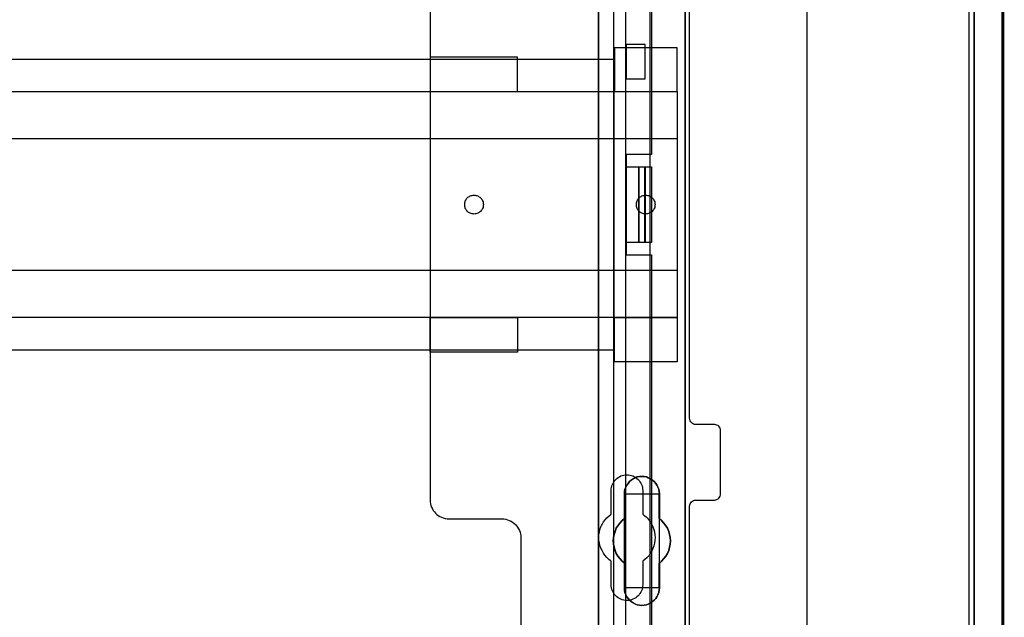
# Model space of a CAD drawing. Extents: x -543332 to -323966, y -9028 to 137422.
# Tile 54 of 250: x -447314 to -445748, y 23186 to 24138. Entities that reach past the tile are written whole.
import ezdxf

# ---------------------------------------------------------------- set-up
doc = ezdxf.new("R2010")
doc.units = 0
doc.header["$MEASUREMENT"] = 0
doc.layers.get('0').update_dxf_attribs({"color": 8})
for name, color, linetype in [('30', 7, 'Continuous'), ('5', 7, 'Continuous'), ('50', 7, 'Continuous')]:
    doc.layers.add(name, color=color, linetype=linetype)

# ---------------------------------------------------------------- blocks, each defined once
blk = doc.blocks.new('*U1079')
at = {"layer": '5', "color": 7}
for points in [[(448.001326, -801.193125), (448.001326, -20.806875)], [(443.311642, -20.805704), (443.311642, -801.191648)], [(443.311642, -801.191648), (443.311642, -20.805704)], [(397.375511, -435.658701), (397.375511, -498.747264), (397.375511, -523.253164), (397.375511, -648.762415)], [(383.558033, -743.189759), (383.558033, -435.658701)], [(397.377131, -648.762422), (397.377131, -523.253181), (397.377131, -498.747284), (397.377131, -435.658725), (397.377131, -434.528474), (397.222431, -433.552348), (397.119298, -433.192723), (397.016164, -432.935848), (396.913031, -432.730348), (396.809898, -432.627598), (395.314466, -432.422097), (385.671508, -432.422097), (384.12451, -432.627598), (384.021376, -432.730348), (383.918243, -432.935848), (383.81511, -433.192723), (383.711977, -433.552348), (383.608844, -434.528474), (383.557277, -435.658725), (383.557277, -743.18976)]]:
    blk.add_lwpolyline(points, dxfattribs=at)
at = {"layer": '5', "color": 59}
for points in [[(443.308991, -20.806406), (443.308991, -801.190946), (443.308991, -20.806406)], [(447.998674, -20.806406), (447.998674, -780.795001), (447.998674, -20.806406)]]:
    blk.add_lwpolyline(points, close=True, dxfattribs=at)
at = {"layer": '5', "color": 7}
for points in [[(383.557277, -743.18882), (383.557277, -435.65812), (383.557277, -743.18882)], [(397.37448, -435.65812), (397.37448, -498.747316), (397.37448, -435.65812)], [(397.37448, -498.747316), (397.37448, -523.253168), (397.37448, -498.747316)], [(397.37448, -523.253168), (397.37448, -648.764229), (397.37448, -523.253168)], [(391.859314, -573.858446), (391.498397, -574.063978), (391.189039, -574.166744), (390.828121, -574.218128), (390.467204, -574.269511), (390.106286, -574.218128), (389.745369, -574.166744), (389.436011, -574.063978), (389.075093, -573.858446), (388.765735, -573.652913), (388.507937, -573.447381), (388.301699, -573.190465), (388.09546, -572.882166), (387.940781, -572.573867), (387.786102, -572.214185), (387.734542, -571.854503), (387.734542, -571.494821), (387.734542, -567.53832), (387.322065, -567.230021), (386.961148, -566.818956), (386.65179, -566.407891), (386.393991, -565.996826), (386.239313, -565.534378), (386.084634, -565.020547), (385.981514, -564.506715), (385.929955, -563.992884), (385.981514, -563.479053), (386.084634, -562.965221), (386.239313, -562.502773), (386.393991, -561.988942), (386.65179, -561.577877), (386.961148, -561.166812), (387.322065, -560.755747), (387.734542, -560.447448), (387.734542, -556.490947), (387.734542, -556.131265), (387.786102, -555.771583), (387.940781, -555.463284), (388.09546, -555.103602), (388.301699, -554.846686), (388.507937, -554.538388), (388.765735, -554.332855), (389.075093, -554.127322), (389.436011, -553.973173), (389.745369, -553.819024), (390.106286, -553.767641), (390.467204, -553.767641), (390.828121, -553.767641), (391.189039, -553.819024), (391.498397, -553.973173), (391.859314, -554.127322), (392.168672, -554.332855), (392.42647, -554.538388), (392.684269, -554.846686), (392.838948, -555.103602), (392.993627, -555.463284), (393.148306, -555.771583), (393.199865, -556.131265), (393.251425, -556.490947), (393.251425, -560.447448), (393.612342, -560.755747), (393.97326, -561.166812), (394.282618, -561.577877), (394.540416, -561.988942), (394.746655, -562.502773), (394.849774, -562.965221), (394.952893, -563.479053), (395.004453, -563.992884), (394.952893, -564.506715), (394.849774, -565.020547), (394.746655, -565.534378), (394.540416, -565.996826), (394.282618, -566.407891), (393.97326, -566.818956), (393.612342, -567.230021), (393.251425, -567.53832), (393.251425, -571.494821), (393.199865, -571.854503), (393.148306, -572.214185), (392.993627, -572.573867), (392.838948, -572.882166), (392.684269, -573.190465), (392.42647, -573.447381), (392.168672, -573.652913), (391.859314, -573.858446)], [(389.075093, -573.858446), (389.436011, -574.063978), (389.745369, -574.166744), (390.106286, -574.218128), (390.467204, -574.269511), (390.828121, -574.218128), (391.189039, -574.166744), (391.498397, -574.063978), (391.859314, -573.858446), (392.168672, -573.652913), (392.42647, -573.447381), (392.684269, -573.190465), (392.838948, -572.882166), (392.993627, -572.573867), (393.148306, -572.214185), (393.199865, -571.854503), (393.251425, -571.494821), (393.251425, -567.53832), (393.612342, -567.230021), (393.97326, -566.818956), (394.282618, -566.407891), (394.540416, -565.996826), (394.746655, -565.534378), (394.849774, -565.020547), (394.952893, -564.506715), (395.004453, -563.992884), (394.952893, -563.479053), (394.849774, -562.965221), (394.746655, -562.502773), (394.540416, -561.988942), (394.282618, -561.577877), (393.97326, -561.166812), (393.612342, -560.755747), (393.251425, -560.447448), (393.251425, -556.490947), (393.199865, -556.131265), (393.148306, -555.771583), (392.993627, -555.463284), (392.838948, -555.103602), (392.684269, -554.846686), (392.42647, -554.538388), (392.168672, -554.332855), (391.859314, -554.127322), (391.498397, -553.973173), (391.189039, -553.819024), (390.828121, -553.767641), (390.467204, -553.767641), (390.106286, -553.767641), (389.745369, -553.819024), (389.436011, -553.973173), (389.075093, -554.127322), (388.765735, -554.332855), (388.507937, -554.538388), (388.301699, -554.846686), (388.09546, -555.103602), (387.940781, -555.463284), (387.786102, -555.771583), (387.734542, -556.131265), (387.734542, -556.490947), (387.734542, -560.447448), (387.322065, -560.755747), (386.961148, -561.166812), (386.65179, -561.577877), (386.393991, -561.988942), (386.239313, -562.502773), (386.084634, -562.965221), (385.981514, -563.479053), (385.929955, -563.992884), (385.981514, -564.506715), (386.084634, -565.020547), (386.239313, -565.534378), (386.393991, -565.996826), (386.65179, -566.407891), (386.961148, -566.818956), (387.322065, -567.230021), (387.734542, -567.53832), (387.734542, -571.494821), (387.734542, -571.854503), (387.786102, -572.214185), (387.940781, -572.573867), (388.09546, -572.882166), (388.301699, -573.190465), (388.507937, -573.447381), (388.765735, -573.652913), (389.075093, -573.858446)], [(389.075093, -573.858446), (389.436011, -574.063978), (389.745369, -574.166744), (390.106286, -574.218128), (390.467204, -574.269511), (390.828121, -574.218128), (391.189039, -574.166744), (391.498397, -574.063978), (391.859314, -573.858446), (392.168672, -573.652913), (392.42647, -573.447381), (392.684269, -573.190465), (392.838948, -572.882166), (392.993627, -572.573867), (393.148306, -572.214185), (393.199865, -571.854503), (393.251425, -571.494821), (393.251425, -567.53832), (393.612342, -567.230021), (393.97326, -566.818956), (394.282618, -566.407891), (394.540416, -565.996826), (394.746655, -565.534378), (394.849774, -565.020547), (394.952893, -564.506715), (395.004453, -563.992884), (394.952893, -563.479053), (394.849774, -562.965221), (394.746655, -562.502773), (394.540416, -561.988942), (394.282618, -561.577877), (393.97326, -561.166812), (393.612342, -560.755747), (393.251425, -560.447448), (393.251425, -556.490947), (393.199865, -556.131265), (393.148306, -555.771583), (392.993627, -555.463284), (392.838948, -555.103602), (392.684269, -554.846686), (392.42647, -554.538388), (392.168672, -554.332855), (391.859314, -554.127322), (391.498397, -553.973173), (391.189039, -553.819024), (390.828121, -553.767641), (390.467204, -553.767641), (390.106286, -553.767641), (389.745369, -553.819024), (389.436011, -553.973173), (389.075093, -554.127322), (388.765735, -554.332855), (388.507937, -554.538388), (388.301699, -554.846686), (388.09546, -555.103602), (387.940781, -555.463284), (387.786102, -555.771583), (387.734542, -556.131265), (387.734542, -556.490947), (387.734542, -560.447448), (387.322065, -560.755747), (386.961148, -561.166812), (386.65179, -561.577877), (386.393991, -561.988942), (386.239313, -562.502773), (386.084634, -562.965221), (385.981514, -563.479053), (385.929955, -563.992884), (385.981514, -564.506715), (386.084634, -565.020547), (386.239313, -565.534378), (386.393991, -565.996826), (386.65179, -566.407891), (386.961148, -566.818956), (387.322065, -567.230021), (387.734542, -567.53832), (387.734542, -571.494821), (387.734542, -571.854503), (387.786102, -572.214185), (387.940781, -572.573867), (388.09546, -572.882166), (388.301699, -573.190465), (388.507937, -573.447381), (388.765735, -573.652913), (389.075093, -573.858446)], [(393.252118, -556.492573), (393.200534, -556.132676), (393.14895, -555.772779), (392.994199, -555.464296), (392.839448, -555.1044), (392.684697, -554.847331), (392.426778, -554.538848), (392.16886, -554.333192), (391.859357, -554.127537), (391.498271, -553.973296), (391.188769, -553.819054), (390.827683, -553.767641), (390.466597, -553.767641), (390.105511, -553.767641), (389.744425, -553.819054), (389.434922, -553.973296), (389.073836, -554.127537), (388.764334, -554.333192), (388.506415, -554.538848), (388.30008, -554.847331), (388.093746, -555.1044), (387.938994, -555.464296), (387.784243, -555.772779), (387.73266, -556.132676), (387.73266, -556.492573), (393.252118, -556.492573)], [(387.73266, -560.448888), (387.73266, -556.492573), (387.73266, -560.448888)], [(393.249467, -556.492573), (393.249467, -560.448888), (393.249467, -556.492573)], [(387.735311, -560.44624), (387.322658, -560.75469), (386.961587, -561.165957), (386.652097, -561.577224), (386.394189, -561.988491), (386.239444, -562.502575), (386.084699, -562.965251), (385.981536, -563.479334), (385.929955, -563.993418), (385.981536, -564.507502), (386.084699, -565.021586), (386.239444, -565.53567), (386.394189, -565.998345), (386.652097, -566.409612), (386.961587, -566.820879), (387.322658, -567.232146), (387.735311, -567.540597), (387.735311, -560.44624)], [(393.249467, -567.540597), (393.610787, -567.232146), (393.972108, -566.820879), (394.281812, -566.409612), (394.539898, -565.998345), (394.746367, -565.53567), (394.849601, -565.021586), (394.952836, -564.507502), (395.004453, -563.993418), (394.952836, -563.479334), (394.849601, -562.965251), (394.746367, -562.502575), (394.539898, -561.988491), (394.281812, -561.577224), (393.972108, -561.165957), (393.610787, -560.75469), (393.249467, -560.44624), (393.249467, -567.540597)], [(387.73266, -571.494264), (387.73266, -567.537949), (387.73266, -571.494264)], [(393.249467, -567.537949), (393.249467, -571.494264), (393.249467, -567.537949)], [(387.73266, -571.491616), (387.73266, -571.851713), (387.784243, -572.211811), (387.938994, -572.571908), (388.093746, -572.880563), (388.30008, -573.189218), (388.506415, -573.446431), (388.764334, -573.652201), (389.073836, -573.857971), (389.434922, -574.063741), (389.744425, -574.166626), (390.105511, -574.218068), (390.466597, -574.269511), (390.827683, -574.218068), (391.188769, -574.166626), (391.498271, -574.063741), (391.859357, -573.857971), (392.16886, -573.652201), (392.426778, -573.446431), (392.684697, -573.189218), (392.839448, -572.880563), (392.994199, -572.571908), (393.14895, -572.211811), (393.200534, -571.851713), (393.252118, -571.491616), (387.73266, -571.491616)]]:
    blk.add_lwpolyline(points, close=True, dxfattribs=at)
at = {"layer": '50', "color": 7}
for points in [[(447.768034, -801.133213), (447.768034, -20.558787)], [(442.54019, -801.136518), (442.54019, -20.552831)], [(416.766812, -737.446126), (416.766812, -423.785117)], [(55.98194, -85.921426), (391.762235, -85.921426), (391.762235, -735.000783), (55.98194, -735.000783), (55.98194, -85.921426)], [(59.825943, -728.385739), (387.918232, -728.385739), (387.918232, -441.457538), (59.825943, -441.457538), (59.825943, -728.385739)]]:
    blk.add_lwpolyline(points, dxfattribs=at)
blk = doc.blocks.new('*U1096')
at = {"layer": '50', "color": 7}
for points in [[(392.000828, -443.506853), (392.000828, -502.523649), (387.968824, -502.523649), (387.968824, -518.475839), (392.000828, -518.475839), (392.000828, -577.492635)], [(386.017439, -577.995737), (386.017439, -443.001103)], [(390.972226, -484.992896), (387.968602, -484.992896), (387.968602, -490.482483), (390.972226, -490.482483), (390.972226, -484.992896)], [(61.983887, -487.347089), (386.017439, -487.347089), (386.017439, -533.64975), (61.983887, -533.64975), (61.983887, -487.347089)], [(387.968602, -504.475234), (389.986041, -504.475234), (389.986041, -516.521606), (387.968602, -516.521606), (387.968602, -504.475234)], [(389.98339, -504.475234), (390.972226, -504.475234), (390.972226, -516.521606), (389.98339, -516.521606), (389.98339, -504.475234)], [(390.969575, -504.475234), (392.000828, -504.475234), (392.000828, -516.521606), (390.969575, -516.521606), (390.969575, -504.475234)]]:
    blk.add_lwpolyline(points, dxfattribs=at)
blk = doc.blocks.new('*U1097')
at = {"layer": '30', "color": 7}
for points in [[(356.795062, -463.504826), (356.795062, -557.494662), (356.817439, -557.787325), (356.862192, -558.079988), (356.929322, -558.372651), (357.018828, -558.642801), (357.153087, -558.912952), (357.287346, -559.16059), (357.466359, -559.385715), (357.667748, -559.61084), (357.869137, -559.790941), (358.092902, -559.971041), (358.339044, -560.128629), (358.607563, -560.241191), (358.876081, -560.353754), (359.166976, -560.421291), (359.480248, -560.466317), (359.771143, -560.488829), (368.251854, -560.488829), (368.542749, -560.511342), (368.856021, -560.556367), (369.124539, -560.623904), (369.393058, -560.736467), (369.661577, -560.84903), (369.907719, -561.006617), (370.131484, -561.186718), (370.355249, -561.366818), (370.534262, -561.591943), (370.713274, -561.817069), (370.86991, -562.064707), (371.004169, -562.334857), (371.093675, -562.605007), (371.160805, -562.89767), (371.205558, -563.190333), (371.227935, -563.482996), (371.227935, -585.500256)], [(398.057414, -585.500256), (398.057414, -558.507726), (398.07979, -558.282601), (398.14692, -558.1025), (398.236426, -557.9224), (398.370685, -557.764812), (398.504945, -557.65225), (398.683957, -557.562199), (398.862969, -557.517174), (399.064358, -557.494662), (402.062815, -557.494662), (402.241828, -557.472149), (402.42084, -557.404612), (402.599852, -557.314562), (402.734112, -557.179486), (402.845995, -557.021899), (402.935501, -556.864311), (402.980254, -556.661698), (403.00263, -556.459085), (403.00263, -546.441007), (402.980254, -546.260907), (402.935501, -546.080806), (402.845995, -545.900706), (402.734112, -545.765631), (402.599852, -545.653068), (402.42084, -545.563018), (402.241828, -545.517993), (402.062815, -545.49548), (399.064358, -545.49548), (398.862969, -545.472968), (398.683957, -545.40543), (398.504945, -545.31538), (398.370685, -545.180305), (398.236426, -545.04523), (398.14692, -544.865129), (398.07979, -544.685029), (398.057414, -544.482416), (398.057414, -476.517071)], [(356.795062, -463.504826), (356.795062, -557.494662), (356.817439, -557.787325), (356.862192, -558.079988), (356.929322, -558.372651), (357.018828, -558.642801), (357.153087, -558.912952), (357.287346, -559.16059), (357.466359, -559.385715), (357.667748, -559.61084), (357.869137, -559.790941), (358.092902, -559.971041), (358.339044, -560.128629), (358.607563, -560.241191), (358.876081, -560.353754), (359.166976, -560.421291), (359.480248, -560.466317), (359.771143, -560.488829), (368.251854, -560.488829), (368.542749, -560.511342), (368.856021, -560.556367), (369.124539, -560.623904), (369.393058, -560.736467), (369.661577, -560.84903), (369.907719, -561.006617), (370.131484, -561.186718), (370.355249, -561.366818), (370.534262, -561.591943), (370.713274, -561.817069), (370.86991, -562.064707), (371.004169, -562.334857), (371.093675, -562.605007), (371.160805, -562.89767), (371.205558, -563.190333), (371.227935, -563.482996), (371.227935, -585.500256)], [(398.057414, -585.500256), (398.057414, -558.507726), (398.07979, -558.282601), (398.14692, -558.1025), (398.236426, -557.9224), (398.370685, -557.764812), (398.504945, -557.65225), (398.683957, -557.562199), (398.862969, -557.517174), (399.064358, -557.494662), (402.062815, -557.494662), (402.241828, -557.472149), (402.42084, -557.404612), (402.599852, -557.314562), (402.734112, -557.179486), (402.845995, -557.021899), (402.935501, -556.864311), (402.980254, -556.661698), (403.00263, -556.459085), (403.00263, -546.441007), (402.980254, -546.260907), (402.935501, -546.080806), (402.845995, -545.900706), (402.734112, -545.765631), (402.599852, -545.653068), (402.42084, -545.563018), (402.241828, -545.517993), (402.062815, -545.49548), (399.064358, -545.49548), (398.862969, -545.472968), (398.683957, -545.40543), (398.504945, -545.31538), (398.370685, -545.180305), (398.236426, -545.04523), (398.14692, -544.865129), (398.07979, -544.685029), (398.057414, -544.482416), (398.057414, -476.517071)], [(396.088727, -485.519876), (386.128782, -485.519876), (386.128782, -492.479177), (396.088727, -492.479177), (396.088727, -485.519876)], [(370.691796, -487.029313), (356.795062, -487.029313), (356.795062, -492.479177), (370.691796, -492.479177), (370.691796, -487.029313)], [(51.981526, -492.476529), (396.088727, -492.476529), (396.088727, -528.454107), (51.981526, -528.454107), (51.981526, -492.476529)], [(51.981526, -499.973403), (396.088727, -499.973403), (396.088727, -520.957234), (51.981526, -520.957234), (51.981526, -499.973403)], [(363.777295, -511.974756), (363.620465, -511.952227), (363.463635, -511.929698), (363.306806, -511.907169), (363.17238, -511.862111), (363.037955, -511.794524), (362.925933, -511.726938), (362.813912, -511.636822), (362.701891, -511.546706), (362.612274, -511.434062), (362.522657, -511.321417), (362.455444, -511.208772), (362.388231, -511.073599), (362.343423, -510.938425), (362.321019, -510.780723), (362.298614, -510.623021), (362.298614, -510.465318), (362.298614, -510.307616), (362.321019, -510.172442), (362.343423, -510.01474), (362.388231, -509.879566), (362.455444, -509.744393), (362.522657, -509.631748), (362.612274, -509.519103), (362.701891, -509.406459), (362.813912, -509.316343), (362.925933, -509.226228), (363.037955, -509.158641), (363.17238, -509.091054), (363.306806, -509.023467), (363.463635, -509.000938), (363.620465, -508.978409), (363.777295, -508.955881), (363.934125, -508.978409), (364.06855, -509.000938), (364.22538, -509.023467), (364.359805, -509.091054), (364.494231, -509.158641), (364.606252, -509.226228), (364.718273, -509.316343), (364.830295, -509.406459), (364.919912, -509.519103), (365.009529, -509.631748), (365.099146, -509.744393), (365.143954, -509.879566), (365.211167, -510.01474), (365.233571, -510.172442), (365.255975, -510.307616), (365.27838, -510.465318), (365.255975, -510.623021), (365.233571, -510.780723), (365.211167, -510.938425), (365.143954, -511.073599), (365.099146, -511.208772), (365.009529, -511.321417), (364.919912, -511.434062), (364.830295, -511.546706), (364.718273, -511.636822), (364.606252, -511.726938), (364.494231, -511.794524), (364.359805, -511.862111), (364.22538, -511.907169), (364.06855, -511.929698), (363.934125, -511.952227), (363.777295, -511.974756)], [(391.075019, -511.974756), (390.918189, -511.952227), (390.783763, -511.929698), (390.649338, -511.907169), (390.492508, -511.862111), (390.380487, -511.794524), (390.246061, -511.726938), (390.13404, -511.636822), (390.022019, -511.546706), (389.932402, -511.434062), (389.842785, -511.321417), (389.775572, -511.208772), (389.70836, -511.073599), (389.663551, -510.938425), (389.618743, -510.780723), (389.596338, -510.623021), (389.596338, -510.465318), (389.596338, -510.307616), (389.618743, -510.172442), (389.663551, -510.01474), (389.70836, -509.879566), (389.775572, -509.744393), (389.842785, -509.631748), (389.932402, -509.519103), (390.022019, -509.406459), (390.13404, -509.316343), (390.246061, -509.226228), (390.380487, -509.158641), (390.492508, -509.091054), (390.649338, -509.023467), (390.783763, -509.000938), (390.918189, -508.978409), (391.075019, -508.955881), (391.231848, -508.978409), (391.366274, -509.000938), (391.523104, -509.023467), (391.657529, -509.091054), (391.791955, -509.158641), (391.903976, -509.226228), (392.015997, -509.316343), (392.128018, -509.406459), (392.217635, -509.519103), (392.307252, -509.631748), (392.396869, -509.744393), (392.441678, -509.879566), (392.508891, -510.01474), (392.531295, -510.172442), (392.553699, -510.307616), (392.576103, -510.465318), (392.553699, -510.623021), (392.531295, -510.780723), (392.508891, -510.938425), (392.441678, -511.073599), (392.396869, -511.208772), (392.307252, -511.321417), (392.217635, -511.434062), (392.128018, -511.546706), (392.015997, -511.636822), (391.903976, -511.726938), (391.791955, -511.794524), (391.657529, -511.862111), (391.523104, -511.907169), (391.366274, -511.929698), (391.231848, -511.952227), (391.075019, -511.974756)], [(370.691796, -533.970175), (356.795062, -533.970175), (356.795062, -528.451459), (370.691796, -528.451459), (370.691796, -533.970175)], [(396.088727, -535.476964), (386.128782, -535.476964), (386.128782, -528.451459), (396.088727, -528.451459), (396.088727, -535.476964)], [(385.593114, -570.979859), (385.593114, -567.242351), (385.414063, -567.10726), (385.235012, -566.949655), (385.055961, -566.792049), (384.899291, -566.634443), (384.608333, -566.296717), (384.362138, -565.936475), (384.138324, -565.553718), (383.959273, -565.170961), (383.802604, -564.743174), (383.713078, -564.337902), (383.645934, -563.910115), (383.623553, -563.459813), (383.645934, -563.032026), (383.713078, -562.604239), (383.802604, -562.176452), (383.959273, -561.77118), (384.048799, -561.568544), (384.138324, -561.365908), (384.250231, -561.163272), (384.362138, -560.960636), (384.630715, -560.622909), (384.921673, -560.307698), (385.257393, -560.015001), (385.593114, -559.74482), (385.593114, -555.984797), (385.615495, -555.737131), (385.637877, -555.489465), (385.705021, -555.241798), (385.794546, -555.016647), (385.906453, -554.791496), (386.01836, -554.58886), (386.17503, -554.408739), (386.331699, -554.206103), (386.51075, -554.048498), (386.712183, -553.913407), (386.913615, -553.778316), (387.137429, -553.665741), (387.361243, -553.57568), (387.607438, -553.53065), (387.853633, -553.48562), (388.099828, -553.463105), (388.346023, -553.48562), (388.592218, -553.53065), (388.838414, -553.57568), (389.062227, -553.665741), (389.286041, -553.778316), (389.487473, -553.913407), (389.688906, -554.048498), (389.867957, -554.206103), (390.024626, -554.408739), (390.158915, -554.58886), (390.293203, -554.791496), (390.40511, -555.016647), (390.494635, -555.241798), (390.56178, -555.489465), (390.584161, -555.737131), (390.606542, -555.984797), (390.606542, -559.74482), (390.785593, -559.879911), (390.964644, -560.015001), (391.143695, -560.150092), (391.300365, -560.307698), (391.591323, -560.645424), (391.837518, -561.005666), (392.061332, -561.365908), (392.240383, -561.77118), (392.374671, -562.176452), (392.486578, -562.581724), (392.553722, -563.032026), (392.576103, -563.459813), (392.553722, -563.8876), (392.486578, -564.337902), (392.397052, -564.765689), (392.240383, -565.193476), (392.061332, -565.598748), (391.815137, -566.00402), (391.568941, -566.364262), (391.255602, -566.679473), (390.942263, -566.97217), (390.606542, -567.242351), (390.606542, -570.979859), (390.584161, -571.227525), (390.56178, -571.475191), (390.494635, -571.722858), (390.40511, -571.948009), (390.293203, -572.17316), (390.158915, -572.375796), (390.024626, -572.578432), (389.867957, -572.758553), (389.688906, -572.916158), (389.487473, -573.073764), (389.286041, -573.18634), (389.062227, -573.298915), (388.838414, -573.388976), (388.592218, -573.456521), (388.346023, -573.501551), (388.099828, -573.501551), (387.853633, -573.501551), (387.607438, -573.456521), (387.361243, -573.388976), (387.137429, -573.298915), (386.913615, -573.18634), (386.712183, -573.073764), (386.51075, -572.916158), (386.331699, -572.758553), (386.17503, -572.578432), (386.01836, -572.375796), (385.906453, -572.17316), (385.794546, -571.948009), (385.705021, -571.722858), (385.637877, -571.475191), (385.615495, -571.227525), (385.593114, -570.979859)]]:
    blk.add_lwpolyline(points, dxfattribs=at)
blk.add_lwpolyline([(51.981526, -492.476529), (396.088727, -492.476529), (396.088727, -528.454107), (51.981526, -528.454107), (51.981526, -492.476529)], close=True, dxfattribs=at)
blk = doc.blocks.new('*U1106')
at = {"layer": '5', "color": 7}
blk.add_lwpolyline([(447.998674, -20.806875), (447.998674, -801.193125), (448.050228, -802.220625), (448.101782, -803.248125), (448.204889, -804.275625)], dxfattribs=at)

msp = doc.modelspace()

# ---------------------------------------------------------------- block references
at = {"xscale": 10, "yscale": 10, "zscale": 10}
for name in ['*U1079', '*U1106', '*U1097', '*U1096']:
    msp.add_blockref(name, (-450229.1, 28948), dxfattribs=at)

doc.saveas('drawing.dxf')
